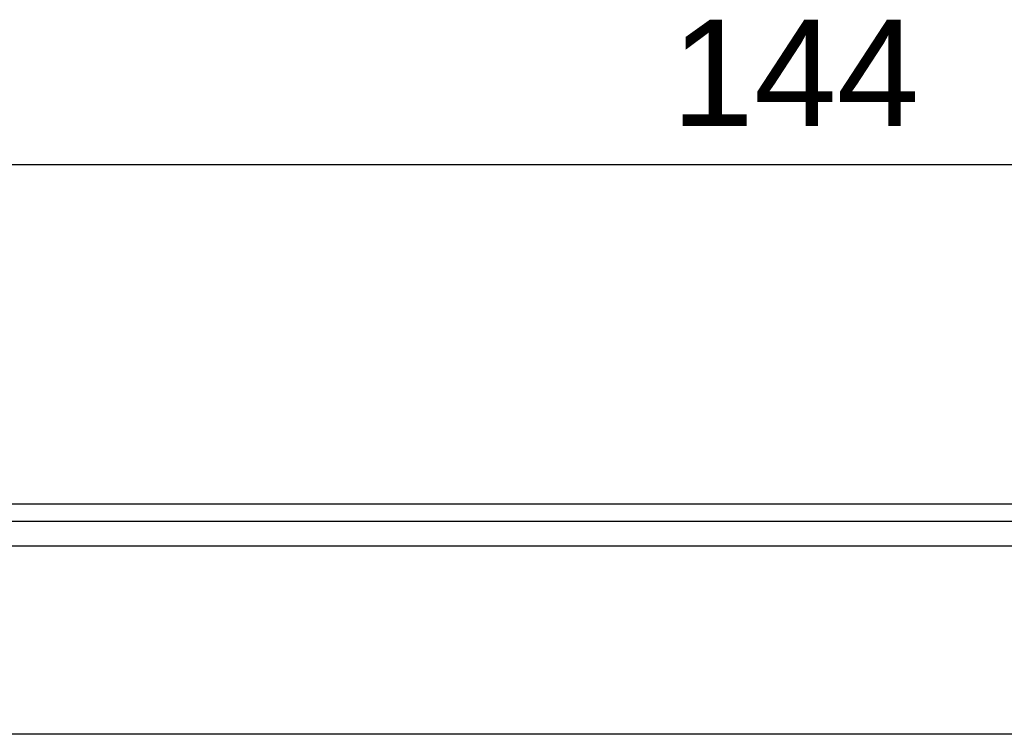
# Model space of a CAD drawing. Extents: x 10 to 287, y 22 to 188.
# Tile 16 of 22: x 168 to 207, y 158 to 187. Entities that reach past the tile are written whole.
import ezdxf

# ---------------------------------------------------------------- set-up
doc = ezdxf.new("R2010")
doc.units = 0
doc.layers.add('CAPA_1', color=7, linetype='CONTINUOUS')
doc.layers.add('COTES', color=7, linetype='CONTINUOUS')

# ---------------------------------------------------------------- blocks, each defined once
blk = doc.blocks.new('BLOCK_19')
at = {"layer": 'CAPA_1', "color": 7}
blk.add_lwpolyline([(262.943, 157.804), (136.943, 157.804)], dxfattribs=at)
blk = doc.blocks.new('BLOCK_20')
at = {"layer": 'CAPA_1', "color": 7}
blk.add_lwpolyline([(128.29, 165.463), (271.595, 165.463)], dxfattribs=at)
blk = doc.blocks.new('BLOCK_21')
at = {"layer": 'CAPA_1', "color": 7}
blk.add_lwpolyline([(129.284, 166.456), (270.602, 166.456)], dxfattribs=at)
blk = doc.blocks.new('BLOCK_333')
at = {"layer": 'CAPA_1', "color": 7}
blk.add_lwpolyline([(271.299, 167.153), (128.587, 167.153)], dxfattribs=at)
blk = doc.blocks.new('BLOCK_335')
at = {"layer": 'COTES', "color": 7, "insert": (193.989, 182.503), "char_height": 4.318, "attachment_point": 7}
blk.add_mtext('\\fArial|b0|i0|c0|p34;\\W1;144', dxfattribs=at)
blk = doc.blocks.new('BLOCK_348')
at = {"layer": 'COTES', "color": 7}
blk.add_lwpolyline([(127.594, 180.945), (272.292, 180.945)], dxfattribs=at)

msp = doc.modelspace()

# ---------------------------------------------------------------- block references
at = {"layer": 'CAPA_1'}
for name in ['BLOCK_333', 'BLOCK_21', 'BLOCK_20', 'BLOCK_19']:
    msp.add_blockref(name, (0, 0), dxfattribs=at)
at = {"layer": 'COTES'}
for name in ['BLOCK_335', 'BLOCK_348']:
    msp.add_blockref(name, (0, 0), dxfattribs=at)

doc.saveas('drawing.dxf')
